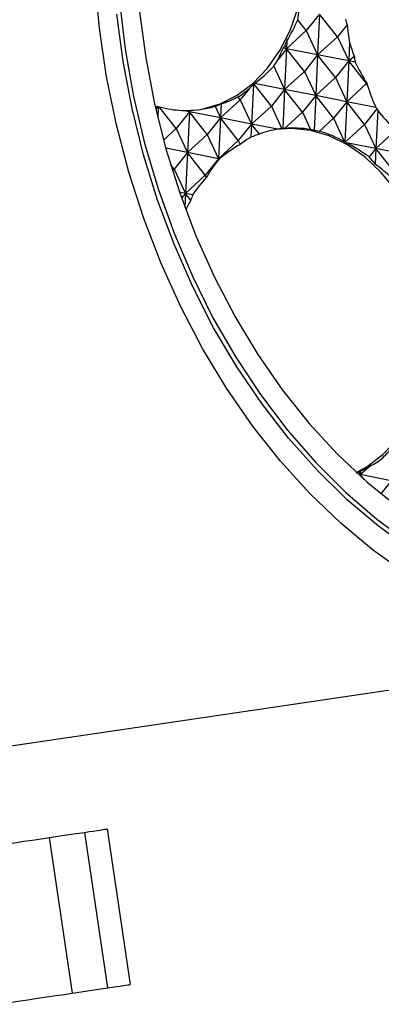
# Model space of a CAD drawing. Header units: millimetres. Extents: x 43 to 173, y 15 to 205.
# Tile 2 of 15: x 81 to 88, y 16 to 36. Entities that reach past the tile are written whole.
import ezdxf

# ---------------------------------------------------------------- set-up
doc = ezdxf.new("R2010")
doc.units = ezdxf.units.MM

msp = doc.modelspace()

# ---------------------------------------------------------------- linework, layer by layer
at = {"color": 7, "linetype": 'Continuous', "lineweight": 25}
for p, q in [((86.6173, 35.726), (86.3559, 35.4001)), ((86.6173, 35.726), (86.5788, 34.9229)), ((86.9678, 35.2795), (86.6173, 35.726)), ((86.3559, 35.4001), (86.1866, 35.6157)), ((87.1586, 35.5173), (86.9678, 35.2795)), ((85.9668, 35.0436), (86.3559, 35.4001)), ((86.3559, 35.4001), (86.5788, 34.9229)), ((85.9741, 35.196), (85.9668, 35.0436)), ((86.5788, 34.9229), (86.9678, 35.2795)), ((86.9678, 35.2795), (87.1907, 34.8023)), ((87.2081, 35.165), (87.1907, 34.8023)), ((85.9668, 35.0436), (85.7936, 34.8276)), ((85.9668, 35.0436), (85.899, 35.0569)), ((85.9668, 35.0436), (85.9283, 34.2405)), ((85.9364, 35.1087), (85.9668, 35.0436)), ((86.3173, 34.597), (85.9668, 35.0436)), ((86.5788, 34.9229), (85.9668, 35.0436)), ((86.5788, 34.9229), (86.3173, 34.597)), ((86.5788, 34.9229), (86.5402, 34.1198)), ((86.9293, 34.4764), (86.5788, 34.9229)), ((87.1907, 34.8023), (86.5788, 34.9229)), ((87.1907, 34.8023), (86.9293, 34.4764)), ((87.1907, 34.8023), (87.1522, 33.9992)), ((87.1907, 34.8023), (87.2975, 34.9001)), ((87.5412, 34.3557), (87.1907, 34.8023)), ((87.3165, 34.7775), (87.1907, 34.8023)), ((85.7145, 34.6982), (85.9283, 34.2405)), ((85.9283, 34.2405), (86.3173, 34.597)), ((86.3173, 34.597), (86.5402, 34.1198)), ((85.6669, 33.9146), (85.3269, 34.3477)), ((85.9283, 34.2405), (85.3361, 34.3572)), ((86.5402, 34.1198), (86.9293, 34.4764)), ((86.9293, 34.4764), (87.1522, 33.9992)), ((87.1522, 33.9992), (87.5412, 34.3557)), ((87.5462, 34.362), (87.5412, 34.3557)), ((87.5412, 34.3557), (87.5677, 34.2991)), ((85.2361, 34.261), (85.055, 34.0352)), ((85.3153, 34.3391), (85.2778, 33.558)), ((85.9283, 34.2405), (85.6669, 33.9146)), ((85.9283, 34.2405), (85.8913, 33.4681)), ((86.2788, 33.7939), (85.9283, 34.2405)), ((86.5402, 34.1198), (85.9283, 34.2405)), ((84.6659, 33.6787), (85.055, 34.0352)), ((85.055, 34.0352), (85.0101, 34.0923)), ((85.055, 34.0352), (85.2778, 33.558)), ((86.5402, 34.1198), (86.2788, 33.7939)), ((86.5402, 34.1198), (86.5072, 33.4319)), ((86.8908, 33.6733), (86.5402, 34.1198)), ((87.1522, 33.9992), (86.5402, 34.1198)), ((87.1522, 33.9992), (86.8908, 33.6733)), ((87.1522, 33.9992), (87.1141, 33.2057)), ((87.5027, 33.5527), (87.1522, 33.9992)), ((87.724, 33.8865), (87.1522, 33.9992)), ((83.4298, 33.9046), (83.3907, 33.8559)), ((83.4411, 33.9002), (83.4307, 33.6844)), ((83.7926, 33.4734), (83.4605, 33.8965)), ((84.054, 33.7993), (83.7926, 33.4734)), ((84.054, 33.7993), (83.9076, 33.8282)), ((84.054, 33.7993), (84.0155, 32.9962)), ((84.0405, 33.8282), (84.054, 33.7993)), ((84.054, 33.7993), (84.0878, 33.8303)), ((84.0554, 33.8282), (84.054, 33.7993)), ((84.4045, 33.3528), (84.054, 33.7993)), ((84.6659, 33.6787), (84.054, 33.7993)), ((84.5582, 33.9092), (84.6659, 33.6787)), ((84.6792, 33.9559), (84.6659, 33.6787)), ((85.2778, 33.558), (85.6669, 33.9146)), ((85.6669, 33.9146), (85.8761, 33.4667)), ((85.9273, 33.4717), (86.2788, 33.7939)), ((86.2788, 33.7939), (86.4388, 33.4514)), ((87.7469, 33.8571), (87.5027, 33.5527)), ((87.7616, 33.8259), (87.7256, 33.0755)), ((84.6659, 33.6787), (84.4045, 33.3528)), ((84.6659, 33.6787), (84.6274, 32.8756)), ((85.0164, 33.2321), (84.6659, 33.6787)), ((85.2778, 33.558), (84.6659, 33.6787)), ((86.6089, 33.415), (86.8908, 33.6733)), ((86.8908, 33.6733), (87.1066, 33.2111)), ((83.5426, 33.2443), (83.7926, 33.4734)), ((83.7926, 33.4734), (84.0155, 32.9962)), ((85.2778, 33.558), (85.0164, 33.2321)), ((85.2778, 33.558), (85.2654, 33.2989)), ((85.4332, 33.3602), (85.2778, 33.558)), ((85.7944, 33.4562), (85.2778, 33.558)), ((87.121, 33.2028), (87.5027, 33.5527)), ((87.5027, 33.5527), (87.7256, 33.0755)), ((87.7256, 33.0755), (88.1146, 33.432)), ((84.0155, 32.9962), (84.4045, 33.3528)), ((84.4045, 33.3528), (84.6274, 32.8756)), ((84.6274, 32.8756), (85.0164, 33.2321)), ((85.0164, 33.2321), (85.0509, 33.1584)), ((87.7256, 33.0755), (87.1418, 33.1906)), ((84.0155, 32.9962), (83.5877, 33.0806)), ((84.0155, 32.9962), (83.754, 32.6703)), ((84.0155, 32.9962), (83.9769, 32.1931)), ((84.366, 32.5497), (84.0155, 32.9962)), ((84.6274, 32.8756), (84.0155, 32.9962)), ((87.7256, 33.0755), (87.5927, 32.9098)), ((87.7256, 33.0755), (87.7109, 32.7698)), ((88.0761, 32.6289), (87.7256, 33.0755)), ((88.3375, 32.9548), (87.7256, 33.0755)), ((84.6274, 32.8756), (84.366, 32.5497)), ((84.6274, 32.8756), (84.6263, 32.8537)), ((84.6452, 32.8721), (84.6274, 32.8756)), ((84.6373, 32.8629), (84.6274, 32.8756)), ((83.754, 32.6703), (83.6798, 32.7649)), ((83.7188, 32.638), (83.754, 32.6703)), ((83.754, 32.6703), (83.9769, 32.1931)), ((83.9769, 32.1931), (84.366, 32.5497)), ((84.366, 32.5497), (84.3857, 32.5075)), ((83.9769, 32.1931), (83.8569, 32.2168)), ((83.9769, 32.1931), (83.899, 32.0959)), ((83.9769, 32.1931), (83.9636, 31.916)), ((84.0826, 32.0586), (83.9769, 32.1931)), ((84.1183, 32.1653), (83.9769, 32.1931)), ((87.4174, 26.6507), (87.577, 26.797)), ((87.4174, 26.6507), (87.3741, 26.6593)), ((87.3917, 26.7057), (87.4174, 26.6507)), ((87.4174, 26.6507), (87.4031, 26.6328)), ((87.4174, 26.6507), (87.416, 26.6211)), ((87.4209, 26.7226), (87.4174, 26.6507)), ((87.4993, 26.5464), (87.4174, 26.6507)), ((88.0294, 26.5301), (87.4174, 26.6507)), ((88.0294, 26.5301), (87.8221, 26.2716)), ((78.8804, 21.0607), (94.0505, 23.305)), ((81.9852, 19.5993), (82.4389, 16.5327)), ((82.435, 19.6659), (82.8887, 16.5993)), ((81.292, 19.4968), (81.7456, 16.4301))]:
    msp.add_line(p, q, dxfattribs=at)
at = {"color": 7, "linetype": 'Continuous', "lineweight": 25, "flags": 128}
for points in [[(84.2294, 33.8423), (84.2981, 33.8537), (84.6572, 33.9563), (84.9972, 34.127), (85.3112, 34.3625), (85.5926, 34.6578), (85.8359, 35.007), (86.0361, 35.403), (86.189, 35.8376), (86.2917, 36.3022), (86.3419, 36.7872), (86.3387, 37.2826), (86.2821, 37.7786), (86.1733, 38.2649), (86.0146, 38.7316), (85.809, 39.1693), (85.5609, 39.569), (85.2752, 39.9227), (84.9578, 40.223), (84.6152, 40.4639), (84.2543, 40.6405), (83.8824, 40.7492)], [(94.0505, 23.305), (93.3324, 23.2345), (92.6079, 23.2343), (91.8808, 23.3044), (91.1548, 23.4445), (90.434, 23.6537), (89.7221, 23.9311), (89.023, 24.275), (88.3403, 24.6837), (87.6778, 25.1549), (87.0389, 25.6862), (86.427, 26.2748), (85.8456, 26.9174), (85.2975, 27.6107), (84.7858, 28.351), (84.3132, 29.1342), (83.8821, 29.9563), (83.495, 30.8129), (83.1539, 31.6993), (82.8605, 32.6108), (82.6165, 33.5427), (82.4232, 34.4898), (82.2816, 35.4473), (82.1924, 36.4098)], [(82.6789, 35.9722), (82.7911, 35.0335), (82.9555, 34.1025), (83.1711, 33.1844), (83.4366, 32.2844), (83.7507, 31.4074), (84.1116, 30.5585), (84.5171, 29.7422), (84.9652, 28.9633), (85.4532, 28.2261), (85.9784, 27.5346), (86.538, 26.8928), (87.1287, 26.3042), (87.7472, 25.7721), (88.3902, 25.2996)], [(93.9773, 23.7996), (93.2782, 23.7314), (92.5727, 23.7324), (91.8648, 23.8027), (91.1581, 23.9418), (90.4567, 24.1491), (89.7643, 24.4233), (89.0848, 24.7631), (88.4217, 25.1664), (87.7788, 25.6312), (87.1596, 26.1548), (86.5674, 26.7345), (86.0055, 27.367), (85.477, 28.049), (84.9847, 28.7766), (84.5313, 29.5459), (84.1193, 30.3527), (83.7509, 31.1926), (83.4282, 32.061), (83.153, 32.9532), (82.9266, 33.8643), (82.7505, 34.7893), (82.6254, 35.7231)], [(83.0732, 35.7719), (83.1949, 34.8608), (83.3676, 33.9587), (83.5905, 33.0705), (83.8621, 32.2015), (84.181, 31.3567), (84.5454, 30.5408), (84.953, 29.7585), (85.4017, 29.0143), (85.8888, 28.3125), (86.4115, 27.6571), (86.9669, 27.0519), (87.5517, 26.5002), (88.1627, 26.0054)], [(86.4365, 33.4333), (86.0613, 33.4719), (85.7591, 33.451)], [(87.3363, 26.6941), (87.5514, 26.8111), (87.8653, 27.0465), (88.1468, 27.3418), (88.3901, 27.691), (88.5902, 28.087), (88.7432, 28.5217), (88.8458, 28.9862), (88.896, 29.4712), (88.8928, 29.9667), (88.8363, 30.4626), (88.7275, 30.9489), (88.5687, 31.4156), (88.3631, 31.8533), (88.115, 32.2531), (87.8293, 32.6067), (87.512, 32.907), (87.1693, 33.148), (86.8084, 33.3246), (86.4365, 33.4333)], [(81.292, 19.4968), (81.341, 19.504), (81.5501, 19.535), (81.7731, 19.5679), (81.9852, 19.5993)], [(81.9852, 19.5993), (82.0801, 19.6134), (82.1642, 19.6258), (82.2374, 19.6366), (82.2996, 19.6458), (82.3505, 19.6534), (82.3901, 19.6592), (82.4183, 19.6634), (82.435, 19.6659)], [(79.8072, 19.2771), (80.0176, 19.3082), (80.2217, 19.3384), (80.4192, 19.3676), (80.6095, 19.3958), (80.7924, 19.4229), (80.9673, 19.4487), (81.134, 19.4734), (81.292, 19.4968)], [(81.7456, 16.4301), (81.7947, 16.4374), (82.0038, 16.4683), (82.2268, 16.5013), (82.4389, 16.5327)], [(82.4389, 16.5327), (82.5338, 16.5467), (82.6179, 16.5592), (82.6911, 16.57), (82.7533, 16.5792), (82.8042, 16.5867), (82.8438, 16.5926), (82.872, 16.5968), (82.8887, 16.5993)], [(80.2609, 16.2105), (80.4712, 16.2416), (80.6754, 16.2718), (80.8728, 16.301), (81.0632, 16.3292), (81.2461, 16.3562), (81.421, 16.3821), (81.5877, 16.4068), (81.7456, 16.4301)]]:
    msp.add_lwpolyline(points, dxfattribs=at)
at = {"color": 7, "linetype": 'Continuous', "lineweight": 25}
for centre, major_axis, ratio, start_param, end_param in [((83.5834, 37.2848), (-1.5419, 3.2379), 0.6685691, 3.8906888, 3.9536722), ((83.2436, 37.2345), (-1.2942, 3.2709), 0.8987174, 3.7430981, 3.8856002), ((89.5796, 35.9058), (-1.5419, 3.2379), 0.6685691, 1.3449986, 1.37715), ((89.1844, 35.8473), (-0.2903, 3.4927), 0.584463, 1.6167842, 1.7186489), ((84.2532, 37.3839), (-0.2903, 3.4927), 0.584463, 3.9553965, 3.9878208), ((90.2591, 36.0063), (-1.2942, 3.2709), 0.8987174, 1.4739262, 1.5534408), ((83.4475, 37.2647), (-1.5419, 3.2379), 0.6685691, 3.6043761, 3.696946), ((84.054, 37.3544), (0.7806, 3.5193), 0.7420397, 4.175578, 4.1943944), ((84.2532, 37.3839), (-0.2903, 3.4927), 0.584463, 3.788041, 3.8440103), ((89.981, 35.9652), (0.7806, 3.5193), 0.7420397, 2.0371615, 2.0734098), ((89.4437, 35.8857), (-1.5419, 3.2379), 0.6685691, 1.5947777, 1.7275642), ((84.1868, 37.3741), (0.7806, 3.5193), 0.7420397, 3.8673362, 4.0270389), ((83.3795, 37.2546), (-1.2942, 3.2709), 0.8987174, 3.3737432, 3.3782741), ((83.3116, 37.2446), (-1.5419, 3.2379), 0.6685691, 3.3833627, 3.3887042), ((89.3172, 35.867), (-0.2903, 3.4927), 0.584463, 1.9671983, 1.9872211), ((83.3116, 37.2446), (-1.5419, 3.2379), 0.6685691, 3.2160072, 3.3324327), ((84.1204, 37.3643), (-0.2903, 3.4927), 0.584463, 3.5720669, 3.6184659), ((90.1138, 35.9848), (0.7806, 3.5193), 0.7420397, 2.2262191, 2.36292), ((83.5154, 37.2748), (-1.2942, 3.2709), 0.8987174, 3.0976418, 3.2109186), ((83.1757, 37.2245), (-1.5419, 3.2379), 0.6685691, 2.5982172, 2.6184318), ((83.7221, 37.3053), (-0.2903, 3.4927), 0.584463, 2.858066, 2.8636132), ((83.7872, 37.315), (-1.2942, 3.2709), 0.8987174, 2.6188905, 2.6249622), ((83.1757, 37.2245), (-1.5419, 3.2379), 0.6685691, 2.6300507, 2.8016775), ((84.3196, 37.3937), (0.7806, 3.5193), 0.7420397, 3.2803096, 3.3294671), ((83.8549, 37.325), (-0.2903, 3.4927), 0.584463, 3.0904692, 3.0977182), ((83.6513, 37.2949), (-1.2942, 3.2709), 0.8987174, 2.8529955, 2.8631721), ((84.3196, 37.3937), (0.7806, 3.5193), 0.7420397, 3.3468927, 3.5197128), ((83.9877, 37.3446), (-0.2903, 3.4927), 0.584463, 3.2807149, 3.3423646), ((89.3078, 35.8656), (-1.5419, 3.2379), 0.6685691, 1.8842879, 1.8949618), ((89.3172, 35.867), (-0.2903, 3.4927), 0.584463, 2.134596, 2.1455231), ((90.1232, 35.9862), (-1.2942, 3.2709), 0.8987174, 1.9008004, 2.0375013), ((86.8718, 30.0775), (-1.5419, 3.2379), 0.6685691, 6.0816427, 6.2362476), ((85.758, 29.9127), (0.7806, 3.5193), 0.7420397, 0.2471294, 0.2770895), ((86.1829, 29.9756), (-0.2903, 3.4927), 0.584463, 0.0006877, 0.0081315), ((86.4369, 30.0131), (-1.2942, 3.2709), 0.8987174, 6.0277836, 6.0391503), ((85.758, 29.9127), (0.7806, 3.5193), 0.7420397, 0.0380094, 0.2283189), ((86.3157, 29.9952), (-0.2903, 3.4927), 0.584463, 6.0489069, 6.0821968), ((86.301, 29.993), (-1.2942, 3.2709), 0.8987174, 5.7724142, 5.8041842), ((85.758, 29.9127), (0.7806, 3.5193), 0.7420397, 6.0560445, 6.2561348), ((86.0502, 29.9559), (-0.2903, 3.4927), 0.584463, 0.2491936, 0.3647062), ((86.5728, 30.0332), (-1.2942, 3.2709), 0.8987174, 6.2311591, 6.2876562), ((86.4485, 30.0148), (-0.2903, 3.4927), 0.584463, 5.8132147, 5.8170466), ((86.1651, 29.9729), (-1.2942, 3.2709), 0.8987174, 5.5662476, 5.568492), ((85.758, 29.9127), (0.7806, 3.5193), 0.7420397, 6.0411478, 6.0499682), ((86.8718, 30.0775), (-1.5419, 3.2379), 0.6685691, 5.389589, 5.5625158), ((85.8908, 29.9323), (0.7806, 3.5193), 0.7420397, 0.6037041, 0.7650722), ((85.9174, 29.9363), (-0.2903, 3.4927), 0.584463, 0.535361, 0.6961199), ((86.7087, 30.0533), (-1.2942, 3.2709), 0.8987174, 0.2861496, 0.2906383), ((86.7359, 30.0574), (-1.5419, 3.2379), 0.6685691, 0.2864401, 0.2912381), ((86.5813, 30.0345), (-0.2903, 3.4927), 0.584463, 5.5620936, 5.6292232), ((86.0292, 29.9528), (-1.2942, 3.2709), 0.8987174, 5.2138641, 5.3173709), ((86.0236, 29.952), (0.7806, 3.5193), 0.7420397, 0.9351178, 1.0644737), ((86.8446, 30.0734), (-1.2942, 3.2709), 0.8987174, 0.620403, 0.6858404), ((86.6, 30.0373), (-1.5419, 3.2379), 0.6685691, 0.5858416, 0.6254915), ((86.714, 30.0541), (-0.2903, 3.4927), 0.584463, 3.5733253, 3.7127975), ((86.0292, 29.9528), (-1.2942, 3.2709), 0.8987174, 3.1750179, 3.2297002), ((86.8202, 30.0698), (0.7806, 3.5193), 0.7420397, 3.7134208, 3.8123232), ((86.8202, 30.0698), (0.7806, 3.5193), 0.7420397, 3.6259425, 3.6433174), ((86.5813, 30.0345), (-0.2903, 3.4927), 0.584463, 3.4043195, 3.4197406)]:
    msp.add_ellipse(centre, major_axis=major_axis, ratio=ratio, start_param=start_param, end_param=end_param, dxfattribs=at)

doc.saveas('drawing.dxf')
